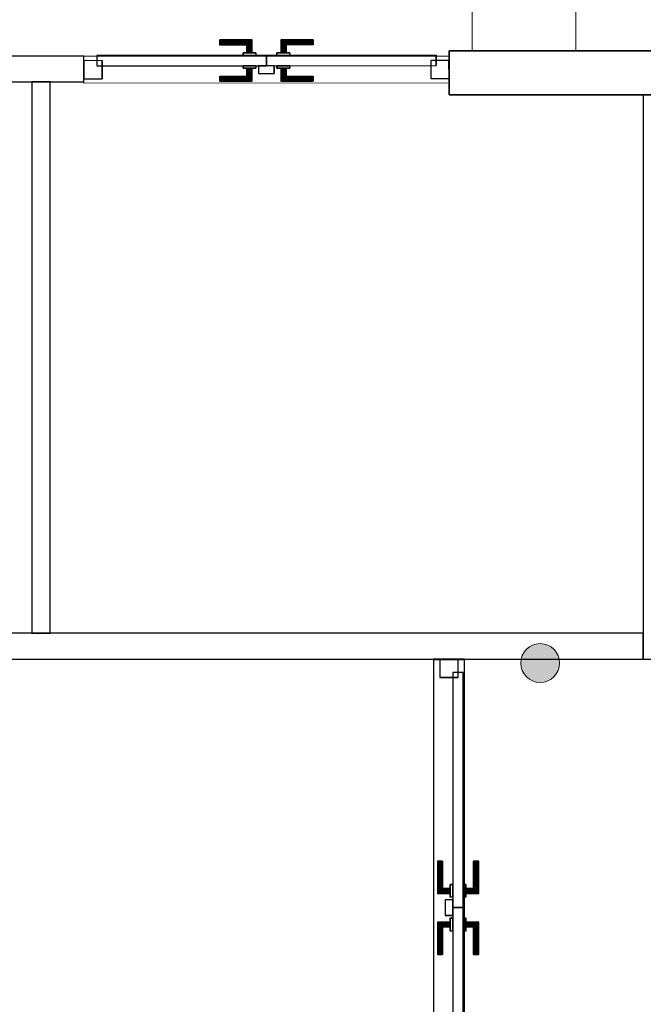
# Model space of a CAD drawing. Header units: metres. Extents: x 391.1 to 430.4, y 12.7 to 28.4.
# Tile 101 of 168: x 408.7 to 411.1, y 20.7 to 24.5. Entities that reach past the tile are written whole.
import ezdxf

# ---------------------------------------------------------------- set-up
doc = ezdxf.new("R2010")
doc.units = ezdxf.units.M
doc.layers.add('01_CARPINTERIA', color=5, linetype='Continuous', lineweight=25, true_color=0x0000ff)
for name, color, linetype, lineweight in [('A-COLS-____-MCUT', 7, 'Continuous', 18), ('A-COLS-____-OTLN', 7, 'Continuous', 18), ('A-DETL-GENF-OTLN', 7, 'Continuous', 18), ('A-GENM-____-OTLN', 7, 'Continuous', 18), ('A-WALL-____-MCUT', 7, 'Continuous', 25), ('A-WALL-____-OTLN', 7, 'Continuous', 25)]:
    doc.layers.add(name, color=color, linetype=linetype, lineweight=lineweight)

# ---------------------------------------------------------------- blocks, each defined once
blk = doc.blocks.new('Family - Pilar PB-155370-02_PCI_P0')
at = {"layer": 'A-COLS-____-MCUT', "color": 253, "true_color": 0xaaaaaa}
for p, q in [((0.4, 0.53), (0, 0.53)), ((0, 0.53), (0, 0)), ((0.4, 0), (0.4, 0.53)), ((0, 0), (0.4, 0))]:
    blk.add_line(p, q, dxfattribs=at)
at = {"layer": 'A-COLS-____-OTLN', "color": 253, "true_color": 0xaaaaaa}
for p, q in [((0.4, 0.53), (0, 0.53)), ((0, 0.53), (0, 0)), ((0.4, 0), (0.4, 0.53)), ((0, 0), (0.4, 0))]:
    blk.add_line(p, q, dxfattribs=at)
blk = doc.blocks.new('Family - LONDR55-XX_ZZ-ARQ-CAA-M3D-Londres55-155442-02_PCI_P0')
at = {"layer": '01_CARPINTERIA', "color": 161, "true_color": 0xaaaaff}
for p, q in [((0.5242, 0.1487), (0.5242, 0.1501)), ((0.5242, 0.1501), (0.5242, 0.1487)), ((0.6492, 0.1501), (0.5242, 0.1501)), ((0.5242, 0.1451), (0.5242, 0.1487)), ((0.5242, 0.1487), (0.5242, 0.1451)), ((0.6478, 0.1487), (0.5242, 0.1487)), ((0.6478, 0.1487), (0.5242, 0.1487)), ((0.5242, 0.1401), (0.5242, 0.1451)), ((0.5242, 0.1451), (0.5242, 0.1401)), ((0.6442, 0.1451), (0.5242, 0.1451)), ((0.6442, 0.1451), (0.5242, 0.1451)), ((0.5242, 0.1351), (0.5242, 0.1401)), ((0.5242, 0.1401), (0.5242, 0.1351)), ((0.5242, 0.1401), (0.6392, 0.1401)), ((0.6392, 0.1401), (0.5242, 0.1401)), ((0.5242, 0.1351), (0.5242, 0.1314)), ((0.5242, 0.1314), (0.5242, 0.1351)), ((0.6342, 0.1351), (0.5242, 0.1351)), ((0.6342, 0.1351), (0.5242, 0.1351)), ((0.5242, 0.1314), (0.5242, 0.1301)), ((0.5242, 0.1301), (0.5242, 0.1314)), ((0.6305, 0.1314), (0.5242, 0.1314)), ((0.6305, 0.1314), (0.5242, 0.1314)), ((0.6292, 0.1301), (0.5242, 0.1301)), ((0.6292, 0.1301), (0.6305, 0.1314)), ((0.6305, 0.1314), (0.6292, 0.1301)), ((0.6292, 0.1001), (0.6292, 0.1301)), ((0.6305, 0.1314), (0.6342, 0.1351)), ((0.6342, 0.1351), (0.6305, 0.1314)), ((0.6305, 0.1001), (0.6305, 0.1314)), ((0.6305, 0.1001), (0.6305, 0.1314)), ((0.6342, 0.1351), (0.6392, 0.1401)), ((0.6392, 0.1401), (0.6342, 0.1351)), ((0.6342, 0.1001), (0.6342, 0.1351)), ((0.6342, 0.1001), (0.6342, 0.1351)), ((0.6442, 0.1451), (0.6392, 0.1401)), ((0.6392, 0.1401), (0.6442, 0.1451)), ((0.6392, 0.1401), (0.6392, 0.1001)), ((0.6392, 0.1001), (0.6392, 0.1401)), ((0.6478, 0.1487), (0.6442, 0.1451)), ((0.6442, 0.1451), (0.6478, 0.1487)), ((0.6442, 0.1001), (0.6442, 0.1451)), ((0.6442, 0.1001), (0.6442, 0.1451)), ((0.6492, 0.1501), (0.6478, 0.1487)), ((0.6478, 0.1487), (0.6492, 0.1501)), ((0.6478, 0.1001), (0.6478, 0.1487)), ((0.6478, 0.1001), (0.6478, 0.1487)), ((0.6492, 0.1001), (0.6492, 0.1501)), ((0.7615, 0.1487), (0.7602, 0.1501)), ((0.7602, 0.1501), (0.7602, 0.1001)), ((0.7602, 0.1501), (0.7615, 0.1487)), ((0.8852, 0.1501), (0.7602, 0.1501)), ((0.7652, 0.1451), (0.7615, 0.1487)), ((0.7615, 0.1487), (0.7615, 0.1001)), ((0.7615, 0.1487), (0.7615, 0.1001)), ((0.7615, 0.1487), (0.7652, 0.1451)), ((0.8852, 0.1487), (0.7615, 0.1487)), ((0.8852, 0.1487), (0.7615, 0.1487)), ((0.7702, 0.1401), (0.7652, 0.1451)), ((0.7652, 0.1451), (0.7652, 0.1001)), ((0.7652, 0.1451), (0.7652, 0.1001)), ((0.7652, 0.1451), (0.7702, 0.1401)), ((0.8852, 0.1451), (0.7652, 0.1451)), ((0.8852, 0.1451), (0.7652, 0.1451)), ((0.7702, 0.1001), (0.7702, 0.1401)), ((0.7702, 0.1401), (0.7702, 0.1001)), ((0.7702, 0.1401), (0.7752, 0.1351)), ((0.7752, 0.1351), (0.7702, 0.1401)), ((0.7702, 0.1401), (0.8852, 0.1401)), ((0.8852, 0.1401), (0.7702, 0.1401)), ((0.7752, 0.1351), (0.7752, 0.1001)), ((0.7752, 0.1351), (0.7788, 0.1314)), ((0.7788, 0.1314), (0.7752, 0.1351)), ((0.7752, 0.1351), (0.7752, 0.1001)), ((0.8852, 0.1351), (0.7752, 0.1351)), ((0.8852, 0.1351), (0.7752, 0.1351)), ((0.7788, 0.1314), (0.7788, 0.1001)), ((0.7788, 0.1314), (0.7802, 0.1301)), ((0.7802, 0.1301), (0.7788, 0.1314)), ((0.7788, 0.1314), (0.7788, 0.1001)), ((0.8852, 0.1314), (0.7788, 0.1314)), ((0.8852, 0.1314), (0.7788, 0.1314)), ((0.7802, 0.1301), (0.7802, 0.1001)), ((0.8852, 0.1301), (0.7802, 0.1301)), ((0.8852, 0.1487), (0.8852, 0.1501)), ((0.8852, 0.1501), (0.8852, 0.1487)), ((0.8852, 0.1451), (0.8852, 0.1487)), ((0.8852, 0.1487), (0.8852, 0.1451)), ((0.8852, 0.1451), (0.8852, 0.1401)), ((0.8852, 0.1401), (0.8852, 0.1451)), ((0.8852, 0.1401), (0.8852, 0.1351)), ((0.8852, 0.1351), (0.8852, 0.1401)), ((0.8852, 0.1351), (0.8852, 0.1314)), ((0.8852, 0.1314), (0.8852, 0.1351)), ((0.8852, 0.1314), (0.8852, 0.1301)), ((0.8852, 0.1301), (0.8852, 0.1314)), ((0.7042, 0.0901), (0.05, 0.0901)), ((0.05, 0.0901), (0.05, 0.0501)), ((0.7042, 0.0901), (0.05, 0.0901)), ((0.05, 0.0901), (0.05, 0.0501)), ((0.6642, 0.1001), (0.6142, 0.1001)), ((0.6142, 0.1001), (0.6642, 0.1001)), ((0.6142, 0.1001), (0.6142, 0.0901)), ((0.6142, 0.0901), (0.6142, 0.1001)), ((0.6642, 0.0901), (0.6142, 0.0901)), ((0.6142, 0.0901), (0.6642, 0.0901)), ((0.6305, 0.1001), (0.6292, 0.1001)), ((0.6292, 0.1001), (0.6305, 0.1001)), ((0.6342, 0.1001), (0.6305, 0.1001)), ((0.6305, 0.1001), (0.6342, 0.1001)), ((0.6392, 0.1001), (0.6342, 0.1001)), ((0.6342, 0.1001), (0.6392, 0.1001)), ((0.6442, 0.1001), (0.6392, 0.1001)), ((0.6392, 0.1001), (0.6442, 0.1001)), ((0.6442, 0.1001), (0.6478, 0.1001)), ((0.6478, 0.1001), (0.6442, 0.1001)), ((0.6478, 0.1001), (0.6492, 0.1001)), ((0.6492, 0.1001), (0.6478, 0.1001)), ((0.6642, 0.1001), (0.6642, 0.0901)), ((0.6642, 0.1001), (0.6642, 0.0901)), ((0.7042, 0.0501), (0.7042, 0.0901)), ((0.7042, 0.0901), (0.7042, 0.0501)), ((1.3593, 0.0901), (0.7052, 0.0901)), ((0.7052, 0.0901), (0.7052, 0.0501)), ((1.3593, 0.0901), (0.7052, 0.0901)), ((0.7052, 0.0901), (0.7052, 0.0501)), ((0.7952, 0.1001), (0.7452, 0.1001)), ((0.7452, 0.1001), (0.7952, 0.1001)), ((0.7452, 0.1001), (0.7452, 0.0901)), ((0.7452, 0.0901), (0.7452, 0.1001)), ((0.7952, 0.0901), (0.7452, 0.0901)), ((0.7452, 0.0901), (0.7952, 0.0901)), ((0.7615, 0.1001), (0.7602, 0.1001)), ((0.7602, 0.1001), (0.7615, 0.1001)), ((0.7652, 0.1001), (0.7615, 0.1001)), ((0.7615, 0.1001), (0.7652, 0.1001)), ((0.7702, 0.1001), (0.7652, 0.1001)), ((0.7652, 0.1001), (0.7702, 0.1001)), ((0.7752, 0.1001), (0.7702, 0.1001)), ((0.7702, 0.1001), (0.7752, 0.1001)), ((0.7752, 0.1001), (0.7788, 0.1001)), ((0.7788, 0.1001), (0.7752, 0.1001)), ((0.7788, 0.1001), (0.7802, 0.1001)), ((0.7802, 0.1001), (0.7788, 0.1001)), ((0.7952, 0.1001), (0.7952, 0.0901)), ((0.7952, 0.1001), (0.7952, 0.0901)), ((1.3593, 0.0501), (1.3593, 0.0901)), ((1.3593, 0.0901), (1.3593, 0.0501)), ((0.07, 0.0701), (0, 0.0701)), ((0, 0.0701), (0, 0.0001)), ((0.07, 0.0701), (0, 0.0701)), ((0, 0.0701), (0, 0.0001)), ((0.05, 0.0501), (0.7042, 0.0501)), ((0.05, 0.0501), (0.7042, 0.0501)), ((0.07, 0.0001), (0.07, 0.0701)), ((0.07, 0.0701), (0.07, 0.0001)), ((0.6142, 0.0501), (0.6642, 0.0501)), ((0.6642, 0.0501), (0.6142, 0.0501)), ((0.6142, 0.0501), (0.6142, 0.0401)), ((0.6142, 0.0401), (0.6142, 0.0501)), ((0.6142, 0.0401), (0.6642, 0.0401)), ((0.6642, 0.0401), (0.6142, 0.0401)), ((0.6305, 0.0401), (0.6292, 0.0401)), ((0.6292, 0.0401), (0.6305, 0.0401)), ((0.6292, 0.0101), (0.6292, 0.0401)), ((0.6342, 0.0401), (0.6305, 0.0401)), ((0.6305, 0.0401), (0.6342, 0.0401)), ((0.6305, 0.0087), (0.6305, 0.0401)), ((0.6305, 0.0087), (0.6305, 0.0401)), ((0.6342, 0.0401), (0.6392, 0.0401)), ((0.6392, 0.0401), (0.6342, 0.0401)), ((0.6342, 0.0051), (0.6342, 0.0401)), ((0.6342, 0.0051), (0.6342, 0.0401)), ((0.6392, 0.0401), (0.6442, 0.0401)), ((0.6442, 0.0401), (0.6392, 0.0401)), ((0.6392, 0.0401), (0.6392, 0.0001)), ((0.6392, 0.0001), (0.6392, 0.0401)), ((0.6442, 0.0401), (0.6478, 0.0401)), ((0.6478, 0.0401), (0.6442, 0.0401)), ((0.6442, -0.0049), (0.6442, 0.0401)), ((0.6442, -0.0049), (0.6442, 0.0401)), ((0.6478, 0.0401), (0.6492, 0.0401)), ((0.6492, 0.0401), (0.6478, 0.0401)), ((0.6478, -0.0086), (0.6478, 0.0401)), ((0.6478, -0.0086), (0.6478, 0.0401)), ((0.6492, -0.0099), (0.6492, 0.0401)), ((0.6642, 0.0501), (0.6642, 0.0401)), ((0.6642, 0.0501), (0.6642, 0.0401)), ((0.7342, 0.0501), (0.6742, 0.0501)), ((0.6742, 0.0501), (0.6742, 0.0201)), ((0.7342, 0.0501), (0.6742, 0.0501)), ((0.6742, 0.0501), (0.6742, 0.0201)), ((0.7052, 0.0501), (1.3593, 0.0501)), ((0.7052, 0.0501), (1.3593, 0.0501)), ((0.7342, 0.0201), (0.7342, 0.0501)), ((0.7342, 0.0501), (0.7342, 0.0201)), ((0.7452, 0.0501), (0.7952, 0.0501)), ((0.7952, 0.0501), (0.7452, 0.0501)), ((0.7452, 0.0501), (0.7452, 0.0401)), ((0.7452, 0.0401), (0.7452, 0.0501)), ((0.7452, 0.0401), (0.7952, 0.0401)), ((0.7952, 0.0401), (0.7452, 0.0401)), ((0.7615, 0.0401), (0.7602, 0.0401)), ((0.7602, 0.0401), (0.7615, 0.0401)), ((0.7602, 0.0401), (0.7602, -0.0099)), ((0.7652, 0.0401), (0.7615, 0.0401)), ((0.7615, 0.0401), (0.7652, 0.0401)), ((0.7615, 0.0401), (0.7615, -0.0086)), ((0.7615, 0.0401), (0.7615, -0.0086)), ((0.7652, 0.0401), (0.7702, 0.0401)), ((0.7702, 0.0401), (0.7652, 0.0401)), ((0.7652, 0.0401), (0.7652, -0.0049)), ((0.7652, 0.0401), (0.7652, -0.0049)), ((0.7702, 0.0401), (0.7752, 0.0401)), ((0.7752, 0.0401), (0.7702, 0.0401)), ((0.7702, 0.0001), (0.7702, 0.0401)), ((0.7702, 0.0401), (0.7702, 0.0001)), ((0.7752, 0.0401), (0.7788, 0.0401)), ((0.7788, 0.0401), (0.7752, 0.0401)), ((0.7752, 0.0401), (0.7752, 0.0051)), ((0.7752, 0.0401), (0.7752, 0.0051)), ((0.7788, 0.0401), (0.7802, 0.0401)), ((0.7802, 0.0401), (0.7788, 0.0401)), ((0.7788, 0.0401), (0.7788, 0.0087)), ((0.7788, 0.0401), (0.7788, 0.0087)), ((0.7802, 0.0401), (0.7802, 0.0101)), ((0.7952, 0.0501), (0.7952, 0.0401)), ((0.7952, 0.0501), (0.7952, 0.0401)), ((1.4093, 0.0701), (1.3393, 0.0701)), ((1.3393, 0.0701), (1.3393, 0.0001)), ((1.4093, 0.0701), (1.3393, 0.0701)), ((1.3393, 0.0701), (1.3393, 0.0001)), ((1.4093, 0.0001), (1.4093, 0.0701)), ((1.4093, 0.0701), (1.4093, 0.0001)), ((0, 0.0001), (0.07, 0.0001)), ((0, 0.0001), (0.07, 0.0001)), ((0.5242, 0.0087), (0.5242, 0.0101)), ((0.5242, 0.0101), (0.5242, 0.0087)), ((0.5242, 0.0101), (0.6292, 0.0101)), ((0.5242, 0.0051), (0.5242, 0.0087)), ((0.5242, 0.0087), (0.5242, 0.0051)), ((0.5242, 0.0087), (0.6305, 0.0087)), ((0.5242, 0.0087), (0.6305, 0.0087)), ((0.5242, 0.0001), (0.5242, 0.0051)), ((0.5242, 0.0051), (0.5242, 0.0001)), ((0.5242, 0.0051), (0.6342, 0.0051)), ((0.5242, 0.0051), (0.6342, 0.0051)), ((0.5242, -0.0049), (0.5242, 0.0001)), ((0.5242, 0.0001), (0.5242, -0.0049)), ((0.6392, 0.0001), (0.5242, 0.0001)), ((0.5242, 0.0001), (0.6392, 0.0001)), ((0.6305, 0.0087), (0.6292, 0.0101)), ((0.6292, 0.0101), (0.6305, 0.0087)), ((0.6342, 0.0051), (0.6305, 0.0087)), ((0.6305, 0.0087), (0.6342, 0.0051)), ((0.6392, 0.0001), (0.6342, 0.0051)), ((0.6342, 0.0051), (0.6392, 0.0001)), ((0.6392, 0.0001), (0.6442, -0.0049)), ((0.6442, -0.0049), (0.6392, 0.0001)), ((0.6742, 0.0201), (0.7342, 0.0201)), ((0.6742, 0.0201), (0.7342, 0.0201)), ((0.7652, -0.0049), (0.7702, 0.0001)), ((0.7702, 0.0001), (0.7652, -0.0049)), ((0.7752, 0.0051), (0.7702, 0.0001)), ((0.7702, 0.0001), (0.7752, 0.0051)), ((0.8852, 0.0001), (0.7702, 0.0001)), ((0.7702, 0.0001), (0.8852, 0.0001)), ((0.7788, 0.0087), (0.7752, 0.0051)), ((0.7752, 0.0051), (0.7788, 0.0087)), ((0.7752, 0.0051), (0.8852, 0.0051)), ((0.7752, 0.0051), (0.8852, 0.0051)), ((0.7802, 0.0101), (0.7788, 0.0087)), ((0.7788, 0.0087), (0.7802, 0.0101)), ((0.7788, 0.0087), (0.8852, 0.0087)), ((0.7788, 0.0087), (0.8852, 0.0087)), ((0.7802, 0.0101), (0.8852, 0.0101)), ((0.8852, 0.0087), (0.8852, 0.0101)), ((0.8852, 0.0101), (0.8852, 0.0087)), ((0.8852, 0.0051), (0.8852, 0.0087)), ((0.8852, 0.0087), (0.8852, 0.0051)), ((0.8852, 0.0051), (0.8852, 0.0001)), ((0.8852, 0.0001), (0.8852, 0.0051)), ((0.8852, 0.0001), (0.8852, -0.0049)), ((0.8852, -0.0049), (0.8852, 0.0001)), ((1.3393, 0.0001), (1.4093, 0.0001)), ((1.3393, 0.0001), (1.4093, 0.0001)), ((0.5242, -0.0049), (0.5242, -0.0086)), ((0.5242, -0.0086), (0.5242, -0.0049)), ((0.5242, -0.0049), (0.6442, -0.0049)), ((0.5242, -0.0049), (0.6442, -0.0049)), ((0.5242, -0.0086), (0.5242, -0.0099)), ((0.5242, -0.0099), (0.5242, -0.0086)), ((0.5242, -0.0086), (0.6478, -0.0086)), ((0.5242, -0.0086), (0.6478, -0.0086)), ((0.5242, -0.0099), (0.6492, -0.0099)), ((0.6442, -0.0049), (0.6478, -0.0086)), ((0.6478, -0.0086), (0.6442, -0.0049)), ((0.6478, -0.0086), (0.6492, -0.0099)), ((0.6492, -0.0099), (0.6478, -0.0086)), ((0.7602, -0.0099), (0.7615, -0.0086)), ((0.7615, -0.0086), (0.7602, -0.0099)), ((0.7602, -0.0099), (0.8852, -0.0099)), ((0.7615, -0.0086), (0.7652, -0.0049)), ((0.7652, -0.0049), (0.7615, -0.0086)), ((0.7615, -0.0086), (0.8852, -0.0086)), ((0.7615, -0.0086), (0.8852, -0.0086)), ((0.7652, -0.0049), (0.8852, -0.0049)), ((0.7652, -0.0049), (0.8852, -0.0049)), ((0.8852, -0.0049), (0.8852, -0.0086)), ((0.8852, -0.0086), (0.8852, -0.0049)), ((0.8852, -0.0086), (0.8852, -0.0099)), ((0.8852, -0.0099), (0.8852, -0.0086))]:
    blk.add_line(p, q, dxfattribs=at)
blk = doc.blocks.new('Family - Porta PB-155443-02_PCI_P0')
blk.add_blockref('Family - LONDR55-XX_ZZ-ARQ-CAA-M3D-Londres55-155442-02_PCI_P0', (0, 0))
blk = doc.blocks.new('Family - Envans PB-155485-02_PCI_P0')
at = {"layer": 'A-WALL-____-MCUT', "color": 253, "true_color": 0xaaaaaa}
for p, q in [((0, 0.12), (0, 0)), ((2.1798, 0.12), (0, 0.12)), ((2.1797, 0), (2.1798, 0.12)), ((0, 0), (2.1797, 0))]:
    blk.add_line(p, q, dxfattribs=at)
at = {"layer": 'A-WALL-____-OTLN', "color": 253, "true_color": 0xaaaaaa}
for p, q in [((0, 0.12), (0, 0)), ((2.1798, 0.12), (0, 0.12)), ((2.1797, 0), (2.1798, 0.12)), ((0, 0), (2.1797, 0))]:
    blk.add_line(p, q, dxfattribs=at)
at = {"layer": 'A-WALL-____-OTLN', "color": 253, "lineweight": 18, "true_color": 0xaaaaaa}
blk.add_line((0, 0), (2.1797, 0), dxfattribs=at)
blk = doc.blocks.new('Family - Envans PB-155499-02_PCI_P0')
at = {"layer": 'A-WALL-____-MCUT', "color": 253, "true_color": 0xaaaaaa}
for p, q in [((7.7284, 0.1), (2.7284, 0.1)), ((7.7284, 0), (7.7284, 0.1)), ((2.7284, 0), (7.7284, 0))]:
    blk.add_line(p, q, dxfattribs=at)
at = {"layer": 'A-WALL-____-OTLN', "color": 253, "true_color": 0xaaaaaa}
for p, q in [((7.7284, 0.1), (0, 0.1)), ((7.7284, 0), (7.7284, 0.1)), ((0, 0), (7.7284, 0))]:
    blk.add_line(p, q, dxfattribs=at)
at = {"layer": 'A-WALL-____-OTLN', "color": 253, "lineweight": 18, "true_color": 0xaaaaaa}
blk.add_line((0, 0), (7.7284, 0), dxfattribs=at)
blk = doc.blocks.new('Family - Envans PB-155588-02_PCI_P0')
at = {"layer": 'A-WALL-____-MCUT', "color": 253, "true_color": 0xaaaaaa}
for p, q in [((0.3547, 0.1), (-0.0001, 0.1)), ((-0.0001, 0.1), (0, 0)), ((0.3547, 0), (0.3547, 0.1)), ((2.8406, 0.1), (1.8494, 0.1)), ((1.8494, 0.1), (1.8494, 0)), ((2.8406, 0), (2.8406, 0.1)), ((4.1891, 0.1), (4.1891, 0)), ((4.1904, 0.1), (4.1891, 0.1)), ((4.1904, 0), (4.1904, 0.1)), ((0, 0), (0.3547, 0)), ((1.8494, 0), (2.8406, 0)), ((4.1891, 0), (4.1904, 0))]:
    blk.add_line(p, q, dxfattribs=at)
at = {"layer": 'A-WALL-____-OTLN', "color": 253, "true_color": 0xaaaaaa}
for p, q in [((4.1904, 0.1), (-0.0001, 0.1)), ((-0.0001, 0.1), (0, 0)), ((1.8494, 0.1), (0.3547, 0.1)), ((0.3547, 0.1), (0.3547, 0)), ((1.8494, 0.1), (1.8494, 0)), ((4.1891, 0.1), (2.8406, 0.1)), ((2.8406, 0.1), (2.8406, 0)), ((4.1891, 0.1), (4.1891, 0)), ((4.1904, 0), (4.1904, 0.1)), ((0, 0), (4.1904, 0)), ((0.3547, 0), (1.8494, 0)), ((2.8406, 0), (4.1891, 0))]:
    blk.add_line(p, q, dxfattribs=at)
at = {"layer": 'A-WALL-____-OTLN', "color": 253, "lineweight": 18, "true_color": 0xaaaaaa}
blk.add_line((0, 0), (4.1904, 0), dxfattribs=at)
blk = doc.blocks.new('Family - Envans PB-155605-02_PCI_P0')
at = {"layer": 'A-WALL-____-MCUT', "color": 253, "true_color": 0xaaaaaa}
for p, q in [((2.13, 0.07), (0, 0.07)), ((0, 0.07), (0, 0)), ((2.13, 0), (2.13, 0.07)), ((0, 0), (2.13, 0))]:
    blk.add_line(p, q, dxfattribs=at)
at = {"layer": 'A-WALL-____-OTLN', "color": 253, "true_color": 0xaaaaaa}
for p, q in [((2.13, 0.07), (0, 0.07)), ((0, 0.07), (0, 0)), ((2.13, 0), (2.13, 0.07)), ((0, 0), (2.13, 0))]:
    blk.add_line(p, q, dxfattribs=at)
at = {"layer": 'A-WALL-____-OTLN', "color": 253, "lineweight": 18, "true_color": 0xaaaaaa}
blk.add_line((0, 0), (2.13, 0), dxfattribs=at)
blk = doc.blocks.new('Family - LONDR55-XX_ZZ-ARQ-CAA-M3D-Londres55-155646-02_PCI_P0')
at = {"layer": '01_CARPINTERIA', "color": 161, "true_color": 0xaaaaff}
for p, q in [((0.779, 0.1487), (0.779, 0.15)), ((0.779, 0.15), (0.779, 0.1487)), ((0.904, 0.15), (0.779, 0.15)), ((0.779, 0.145), (0.779, 0.1487)), ((0.779, 0.1487), (0.779, 0.145)), ((0.9027, 0.1487), (0.779, 0.1487)), ((0.9027, 0.1487), (0.779, 0.1487)), ((0.779, 0.14), (0.779, 0.145)), ((0.779, 0.145), (0.779, 0.14)), ((0.899, 0.145), (0.779, 0.145)), ((0.899, 0.145), (0.779, 0.145)), ((0.779, 0.135), (0.779, 0.14)), ((0.779, 0.14), (0.779, 0.135)), ((0.779, 0.14), (0.894, 0.14)), ((0.894, 0.14), (0.779, 0.14)), ((0.779, 0.135), (0.779, 0.1313)), ((0.779, 0.1313), (0.779, 0.135)), ((0.889, 0.135), (0.779, 0.135)), ((0.889, 0.135), (0.779, 0.135)), ((0.779, 0.1313), (0.779, 0.13)), ((0.779, 0.13), (0.779, 0.1313)), ((0.8854, 0.1313), (0.779, 0.1313)), ((0.8854, 0.1313), (0.779, 0.1313)), ((0.884, 0.13), (0.779, 0.13)), ((0.884, 0.13), (0.8854, 0.1313)), ((0.8854, 0.1313), (0.884, 0.13)), ((0.884, 0.1), (0.884, 0.13)), ((0.8854, 0.1313), (0.889, 0.135)), ((0.889, 0.135), (0.8854, 0.1313)), ((0.8854, 0.1), (0.8854, 0.1313)), ((0.8854, 0.1), (0.8854, 0.1313)), ((0.889, 0.135), (0.894, 0.14)), ((0.894, 0.14), (0.889, 0.135)), ((0.889, 0.1), (0.889, 0.135)), ((0.889, 0.1), (0.889, 0.135)), ((0.899, 0.145), (0.894, 0.14)), ((0.894, 0.14), (0.899, 0.145)), ((0.894, 0.14), (0.894, 0.1)), ((0.894, 0.1), (0.894, 0.14)), ((0.9027, 0.1487), (0.899, 0.145)), ((0.899, 0.145), (0.9027, 0.1487)), ((0.899, 0.1), (0.899, 0.145)), ((0.899, 0.1), (0.899, 0.145)), ((0.904, 0.15), (0.9027, 0.1487)), ((0.9027, 0.1487), (0.904, 0.15)), ((0.9027, 0.1), (0.9027, 0.1487)), ((0.9027, 0.1), (0.9027, 0.1487)), ((0.904, 0.1), (0.904, 0.15)), ((1.0164, 0.1487), (1.015, 0.15)), ((1.015, 0.15), (1.015, 0.1)), ((1.015, 0.15), (1.0164, 0.1487)), ((1.14, 0.15), (1.015, 0.15)), ((1.02, 0.145), (1.0164, 0.1487)), ((1.0164, 0.1487), (1.0164, 0.1)), ((1.0164, 0.1487), (1.0164, 0.1)), ((1.0164, 0.1487), (1.02, 0.145)), ((1.14, 0.1487), (1.0164, 0.1487)), ((1.14, 0.1487), (1.0164, 0.1487)), ((1.025, 0.14), (1.02, 0.145)), ((1.02, 0.145), (1.02, 0.1)), ((1.02, 0.145), (1.02, 0.1)), ((1.02, 0.145), (1.025, 0.14)), ((1.14, 0.145), (1.02, 0.145)), ((1.14, 0.145), (1.02, 0.145)), ((1.025, 0.1), (1.025, 0.14)), ((1.025, 0.14), (1.025, 0.1)), ((1.025, 0.14), (1.03, 0.135)), ((1.03, 0.135), (1.025, 0.14)), ((1.025, 0.14), (1.14, 0.14)), ((1.14, 0.14), (1.025, 0.14)), ((1.03, 0.135), (1.03, 0.1)), ((1.03, 0.135), (1.0337, 0.1313)), ((1.0337, 0.1313), (1.03, 0.135)), ((1.03, 0.135), (1.03, 0.1)), ((1.14, 0.135), (1.03, 0.135)), ((1.14, 0.135), (1.03, 0.135)), ((1.0337, 0.1313), (1.0337, 0.1)), ((1.0337, 0.1313), (1.035, 0.13)), ((1.035, 0.13), (1.0337, 0.1313)), ((1.0337, 0.1313), (1.0337, 0.1)), ((1.14, 0.1313), (1.0337, 0.1313)), ((1.14, 0.1313), (1.0337, 0.1313)), ((1.035, 0.13), (1.035, 0.1)), ((1.14, 0.13), (1.035, 0.13)), ((1.14, 0.1487), (1.14, 0.15)), ((1.14, 0.15), (1.14, 0.1487)), ((1.14, 0.145), (1.14, 0.1487)), ((1.14, 0.1487), (1.14, 0.145)), ((1.14, 0.145), (1.14, 0.14)), ((1.14, 0.14), (1.14, 0.145)), ((1.14, 0.14), (1.14, 0.135)), ((1.14, 0.135), (1.14, 0.14)), ((1.14, 0.135), (1.14, 0.1313)), ((1.14, 0.1313), (1.14, 0.135)), ((1.14, 0.1313), (1.14, 0.13)), ((1.14, 0.13), (1.14, 0.1313)), ((0.959, 0.09), (0.05, 0.09)), ((0.05, 0.09), (0.05, 0.05)), ((0.959, 0.09), (0.05, 0.09)), ((0.05, 0.09), (0.05, 0.05)), ((0.919, 0.1), (0.869, 0.1)), ((0.869, 0.1), (0.919, 0.1)), ((0.869, 0.1), (0.869, 0.09)), ((0.869, 0.09), (0.869, 0.1)), ((0.919, 0.09), (0.869, 0.09)), ((0.869, 0.09), (0.919, 0.09)), ((0.8854, 0.1), (0.884, 0.1)), ((0.884, 0.1), (0.8854, 0.1)), ((0.889, 0.1), (0.8854, 0.1)), ((0.8854, 0.1), (0.889, 0.1)), ((0.894, 0.1), (0.889, 0.1)), ((0.889, 0.1), (0.894, 0.1)), ((0.899, 0.1), (0.894, 0.1)), ((0.894, 0.1), (0.899, 0.1)), ((0.899, 0.1), (0.9027, 0.1)), ((0.9027, 0.1), (0.899, 0.1)), ((0.9027, 0.1), (0.904, 0.1)), ((0.904, 0.1), (0.9027, 0.1)), ((0.919, 0.1), (0.919, 0.09)), ((0.919, 0.1), (0.919, 0.09)), ((0.959, 0.05), (0.959, 0.09)), ((0.959, 0.09), (0.959, 0.05)), ((1.8691, 0.09), (0.96, 0.09)), ((0.96, 0.09), (0.96, 0.05)), ((1.8691, 0.09), (0.96, 0.09)), ((0.96, 0.09), (0.96, 0.05)), ((1.05, 0.1), (1, 0.1)), ((1, 0.1), (1.05, 0.1)), ((1, 0.1), (1, 0.09)), ((1, 0.09), (1, 0.1)), ((1.05, 0.09), (1, 0.09)), ((1, 0.09), (1.05, 0.09)), ((1.0164, 0.1), (1.015, 0.1)), ((1.015, 0.1), (1.0164, 0.1)), ((1.02, 0.1), (1.0164, 0.1)), ((1.0164, 0.1), (1.02, 0.1)), ((1.025, 0.1), (1.02, 0.1)), ((1.02, 0.1), (1.025, 0.1)), ((1.03, 0.1), (1.025, 0.1)), ((1.025, 0.1), (1.03, 0.1)), ((1.03, 0.1), (1.0337, 0.1)), ((1.0337, 0.1), (1.03, 0.1)), ((1.0337, 0.1), (1.035, 0.1)), ((1.035, 0.1), (1.0337, 0.1)), ((1.05, 0.1), (1.05, 0.09)), ((1.05, 0.1), (1.05, 0.09)), ((1.8691, 0.05), (1.8691, 0.09)), ((1.8691, 0.09), (1.8691, 0.05)), ((0.07, 0.07), (0, 0.07)), ((0, 0.07), (0, 0)), ((0.07, 0.07), (0, 0.07)), ((0, 0.07), (0, 0)), ((0.05, 0.05), (0.959, 0.05)), ((0.05, 0.05), (0.959, 0.05)), ((0.07, 0), (0.07, 0.07)), ((0.07, 0.07), (0.07, 0)), ((0.869, 0.05), (0.919, 0.05)), ((0.919, 0.05), (0.869, 0.05)), ((0.869, 0.05), (0.869, 0.04)), ((0.869, 0.04), (0.869, 0.05)), ((0.869, 0.04), (0.919, 0.04)), ((0.919, 0.04), (0.869, 0.04)), ((0.8854, 0.04), (0.884, 0.04)), ((0.884, 0.04), (0.8854, 0.04)), ((0.884, 0.01), (0.884, 0.04)), ((0.889, 0.04), (0.8854, 0.04)), ((0.8854, 0.04), (0.889, 0.04)), ((0.8854, 0.0087), (0.8854, 0.04)), ((0.8854, 0.0087), (0.8854, 0.04)), ((0.889, 0.04), (0.894, 0.04)), ((0.894, 0.04), (0.889, 0.04)), ((0.889, 0.005), (0.889, 0.04)), ((0.889, 0.005), (0.889, 0.04)), ((0.894, 0.04), (0.899, 0.04)), ((0.899, 0.04), (0.894, 0.04)), ((0.894, 0.04), (0.894, 0)), ((0.894, 0), (0.894, 0.04)), ((0.899, 0.04), (0.9027, 0.04)), ((0.9027, 0.04), (0.899, 0.04)), ((0.899, -0.005), (0.899, 0.04)), ((0.899, -0.005), (0.899, 0.04)), ((0.9027, 0.04), (0.904, 0.04)), ((0.904, 0.04), (0.9027, 0.04)), ((0.9027, -0.0087), (0.9027, 0.04)), ((0.9027, -0.0087), (0.9027, 0.04)), ((0.904, -0.01), (0.904, 0.04)), ((0.919, 0.05), (0.919, 0.04)), ((0.919, 0.05), (0.919, 0.04)), ((0.989, 0.05), (0.929, 0.05)), ((0.929, 0.05), (0.929, 0.02)), ((0.989, 0.05), (0.929, 0.05)), ((0.929, 0.05), (0.929, 0.02)), ((0.96, 0.05), (1.8691, 0.05)), ((0.96, 0.05), (1.8691, 0.05)), ((0.989, 0.02), (0.989, 0.05)), ((0.989, 0.05), (0.989, 0.02)), ((1, 0.05), (1.05, 0.05)), ((1.05, 0.05), (1, 0.05)), ((1, 0.05), (1, 0.04)), ((1, 0.04), (1, 0.05)), ((1, 0.04), (1.05, 0.04)), ((1.05, 0.04), (1, 0.04)), ((1.0164, 0.04), (1.015, 0.04)), ((1.015, 0.04), (1.0164, 0.04)), ((1.015, 0.04), (1.015, -0.01)), ((1.02, 0.04), (1.0164, 0.04)), ((1.0164, 0.04), (1.02, 0.04)), ((1.0164, 0.04), (1.0164, -0.0087)), ((1.0164, 0.04), (1.0164, -0.0087)), ((1.02, 0.04), (1.025, 0.04)), ((1.025, 0.04), (1.02, 0.04)), ((1.02, 0.04), (1.02, -0.005)), ((1.02, 0.04), (1.02, -0.005)), ((1.025, 0.04), (1.03, 0.04)), ((1.03, 0.04), (1.025, 0.04)), ((1.025, 0), (1.025, 0.04)), ((1.025, 0.04), (1.025, 0)), ((1.03, 0.04), (1.0337, 0.04)), ((1.0337, 0.04), (1.03, 0.04)), ((1.03, 0.04), (1.03, 0.005)), ((1.03, 0.04), (1.03, 0.005)), ((1.0337, 0.04), (1.035, 0.04)), ((1.035, 0.04), (1.0337, 0.04)), ((1.0337, 0.04), (1.0337, 0.0087)), ((1.0337, 0.04), (1.0337, 0.0087)), ((1.035, 0.04), (1.035, 0.01)), ((1.05, 0.05), (1.05, 0.04)), ((1.05, 0.05), (1.05, 0.04)), ((1.9191, 0.07), (1.8491, 0.07)), ((1.8491, 0.07), (1.8491, 0)), ((1.9191, 0.07), (1.8491, 0.07)), ((1.8491, 0.07), (1.8491, 0)), ((1.9191, 0), (1.9191, 0.07)), ((1.9191, 0.07), (1.9191, 0)), ((0, 0), (0.07, 0)), ((0, 0), (0.07, 0)), ((0.779, 0.0087), (0.779, 0.01)), ((0.779, 0.01), (0.779, 0.0087)), ((0.779, 0.01), (0.884, 0.01)), ((0.779, 0.005), (0.779, 0.0087)), ((0.779, 0.0087), (0.779, 0.005)), ((0.779, 0.0087), (0.8854, 0.0087)), ((0.779, 0.0087), (0.8854, 0.0087)), ((0.779, 0), (0.779, 0.005)), ((0.779, 0.005), (0.779, 0)), ((0.779, 0.005), (0.889, 0.005)), ((0.779, 0.005), (0.889, 0.005)), ((0.779, -0.005), (0.779, 0)), ((0.894, 0), (0.779, 0)), ((0.779, 0), (0.894, 0)), ((0.8854, 0.0087), (0.884, 0.01)), ((0.884, 0.01), (0.8854, 0.0087)), ((0.889, 0.005), (0.8854, 0.0087)), ((0.8854, 0.0087), (0.889, 0.005)), ((0.894, 0), (0.889, 0.005)), ((0.889, 0.005), (0.894, 0)), ((0.899, -0.005), (0.894, 0)), ((0.929, 0.02), (0.989, 0.02)), ((0.929, 0.02), (0.989, 0.02)), ((1.02, -0.005), (1.025, 0)), ((1.025, 0), (1.02, -0.005)), ((1.03, 0.005), (1.025, 0)), ((1.025, 0), (1.03, 0.005)), ((1.025, 0), (1.14, 0)), ((1.0337, 0.0087), (1.03, 0.005)), ((1.03, 0.005), (1.0337, 0.0087)), ((1.03, 0.005), (1.14, 0.005)), ((1.03, 0.005), (1.14, 0.005)), ((1.035, 0.01), (1.0337, 0.0087)), ((1.0337, 0.0087), (1.035, 0.01)), ((1.0337, 0.0087), (1.14, 0.0087)), ((1.0337, 0.0087), (1.14, 0.0087)), ((1.035, 0.01), (1.14, 0.01)), ((1.14, 0.0087), (1.14, 0.01)), ((1.14, 0.01), (1.14, 0.0087)), ((1.14, 0.005), (1.14, 0.0087)), ((1.14, 0.0087), (1.14, 0.005)), ((1.14, 0.005), (1.14, 0)), ((1.14, 0), (1.14, 0.005)), ((1.14, 0), (1.14, -0.005)), ((1.14, -0.005), (1.14, 0)), ((1.8491, 0), (1.9191, 0)), ((1.8491, 0), (1.9191, 0)), ((0.779, 0), (0.779, -0.005)), ((0.779, -0.005), (0.779, -0.0087)), ((0.779, -0.0087), (0.779, -0.005)), ((0.779, -0.005), (0.899, -0.005)), ((0.779, -0.005), (0.899, -0.005)), ((0.779, -0.0087), (0.779, -0.01)), ((0.779, -0.01), (0.779, -0.0087)), ((0.779, -0.0087), (0.9027, -0.0087)), ((0.779, -0.0087), (0.9027, -0.0087)), ((0.779, -0.01), (0.904, -0.01)), ((0.894, 0), (0.899, -0.005)), ((0.899, -0.005), (0.9027, -0.0087)), ((0.9027, -0.0087), (0.899, -0.005)), ((0.9027, -0.0087), (0.904, -0.01)), ((0.904, -0.01), (0.9027, -0.0087)), ((1.015, -0.01), (1.0164, -0.0087)), ((1.0164, -0.0087), (1.015, -0.01)), ((1.015, -0.01), (1.14, -0.01)), ((1.0164, -0.0087), (1.02, -0.005)), ((1.02, -0.005), (1.0164, -0.0087)), ((1.0164, -0.0087), (1.14, -0.0087)), ((1.0164, -0.0087), (1.14, -0.0087)), ((1.02, -0.005), (1.14, -0.005)), ((1.02, -0.005), (1.14, -0.005)), ((1.14, 0), (1.025, 0)), ((1.14, -0.005), (1.14, -0.0087)), ((1.14, -0.0087), (1.14, -0.005)), ((1.14, -0.0087), (1.14, -0.01)), ((1.14, -0.01), (1.14, -0.0087))]:
    blk.add_line(p, q, dxfattribs=at)
blk = doc.blocks.new('Family - Porta PB-155647-02_PCI_P0')
blk.add_blockref('Family - LONDR55-XX_ZZ-ARQ-CAA-M3D-Londres55-155646-02_PCI_P0', (0, 0))
blk = doc.blocks.new('Family - Envans PB-155939-02_PCI_P0')
at = {"layer": 'A-WALL-____-MCUT', "color": 253, "true_color": 0xaaaaaa}
for p, q in [((0.0009, 0.12), (0, 0.12)), ((0, 0.12), (0, 0)), ((0.0009, 0), (0.0009, 0.12)), ((0, 0), (0.0009, 0))]:
    blk.add_line(p, q, dxfattribs=at)
at = {"layer": 'A-WALL-____-OTLN', "color": 253, "true_color": 0xaaaaaa}
for p, q in [((5.8003, 0.12), (0, 0.12)), ((0, 0.12), (0, 0)), ((0.0009, 0), (0.0009, 0.12)), ((1.92, 0.12), (0.0009, 0.12)), ((0, 0), (5.8003, 0)), ((0.0009, 0), (1.92, 0))]:
    blk.add_line(p, q, dxfattribs=at)
at = {"layer": 'A-WALL-____-OTLN', "color": 253, "lineweight": 18, "true_color": 0xaaaaaa}
blk.add_line((0, 0), (5.8003, 0), dxfattribs=at)
blk = doc.blocks.new('Family - Vano de puerta PB-155943-02_PCI_P0')
at = {"layer": 'A-GENM-____-OTLN', "color": 253, "true_color": 0xaaaaaa}
for p, q in [((410.3964, 22.0199), (410.2764, 22.0199)), ((410.2764, 22.0199), (410.2764, 20.1008)), ((410.3964, 22.0199), (410.2764, 22.0199)), ((410.2764, 20.1008), (410.2764, 22.0199)), ((410.3964, 20.1008), (410.3964, 22.0199)), ((410.3964, 22.0199), (410.3964, 20.1008)), ((410.2764, 20.1008), (410.3964, 20.1008)), ((410.3964, 20.1008), (410.2764, 20.1008))]:
    blk.add_line(p, q, dxfattribs=at)
blk = doc.blocks.new('Family - Envans PB-155952-02_PCI_P0')
at = {"layer": 'A-WALL-____-MCUT', "color": 253, "true_color": 0xaaaaaa}
for p, q in [((5.6793, 0.17), (7.4391, 0.17)), ((7.4391, 0.17), (7.4391, 0.1438)), ((7.4391, 0.1242), (7.439, 0.1242)), ((7.439, 0.1242), (7.4391, 0.0783)), ((7.4391, 0.1438), (7.4391, 0.1242)), ((7.4391, 0.1242), (7.4391, 0.1242)), ((7.4391, 0.0783), (7.4391, 0.0204)), ((7.4391, 0), (4.3617, 0)), ((7.4391, 0.0204), (7.4391, 0.0204)), ((7.4391, 0.0204), (7.4391, 0.0204)), ((7.4391, 0.0204), (7.4391, 0.0117)), ((7.4391, 0.0117), (7.4391, 0))]:
    blk.add_line(p, q, dxfattribs=at)
at = {"layer": 'A-WALL-____-MCUT', "color": 253, "lineweight": 18, "true_color": 0xaaaaaa}
blk.add_line((0, 0), (7.4391, 0), dxfattribs=at)
at = {"layer": 'A-WALL-____-OTLN', "color": 253, "true_color": 0xaaaaaa}
for p, q in [((7.4391, 0.17), (4.4376, 0.17)), ((4.4376, 0.17), (7.4391, 0.17)), ((7.4391, 0.17), (5.6793, 0.17)), ((7.4391, 0.17), (7.4391, 0.0204)), ((7.4391, 0.0204), (7.4391, 0.17)), ((7.4391, 0.1438), (7.4391, 0.17)), ((7.4391, 0.1242), (7.439, 0.1242)), ((7.4391, 0.1242), (7.439, 0.1242)), ((7.439, 0.1242), (7.4391, 0.0204)), ((7.4391, 0.0783), (7.439, 0.1242)), ((7.4391, 0.0204), (7.439, 0.1242)), ((7.439, 0.1242), (7.4391, 0.1242)), ((7.4391, 0.1242), (7.4391, 0.1438)), ((7.4391, 0.1242), (7.4391, 0.0204)), ((7.4391, 0.1242), (7.4391, 0.1242)), ((7.4391, 0.0204), (7.4391, 0.1242)), ((7.4391, 0.0783), (7.4391, 0.0204)), ((7.4391, 0), (7.4391, 0.0204)), ((7.4391, 0), (7.4391, 0.0204)), ((7.4391, 0.0117), (7.4391, 0.0204)), ((7.4391, 0.0204), (7.4391, 0.0204)), ((7.4391, 0.0204), (7.4391, 0.0204)), ((7.4391, 0.0204), (7.4391, 0.0204)), ((7.4391, 0.0204), (7.4391, 0.0204)), ((7.4391, 0.0117), (7.4391, 0)), ((7.4391, 0), (0, 0)), ((0, 0), (7.4391, 0)), ((4.3617, 0), (7.4391, 0))]:
    blk.add_line(p, q, dxfattribs=at)
blk = doc.blocks.new('Family - Vano de puerta PB-155954-02_PCI_P0')
at = {"layer": 'A-GENM-____-OTLN', "color": 253, "true_color": 0xaaaaaa}
for p, q in [((410.3363, 24.3508), (408.927, 24.3498)), ((408.927, 24.3498), (410.3363, 24.3508)), ((408.927, 24.3498), (408.9271, 24.2459)), ((408.927, 24.3498), (408.9271, 24.2459)), ((410.3364, 24.2469), (410.3363, 24.3508)), ((410.3363, 24.3508), (410.3364, 24.2469)), ((408.9271, 24.2459), (410.3364, 24.2469)), ((410.3364, 24.2469), (408.9271, 24.2459))]:
    blk.add_line(p, q, dxfattribs=at)
blk = doc.blocks.new('LONDR55-XX_ZZ-ARQ-CAA-M3D-Londres55_ifc-1-02_PCI_P0')
at = {"layer": '01_CARPINTERIA', "color": 253, "lineweight": 18, "true_color": 0xaaaaaa}
for name, p, rotation in [('Family - Porta PB-155443-02_PCI_P0', (408.9271, 24.2628), 0.04135478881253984), ('Family - Porta PB-155647-02_PCI_P0', (410.3014, 22.0199), 270)]:
    blk.add_blockref(name, p, dxfattribs=dict(at, rotation=rotation))
at = {"layer": 'A-COLS-____-OTLN', "color": 253, "lineweight": 18, "true_color": 0xaaaaaa}
blk.add_blockref('Family - Pilar PB-155370-02_PCI_P0', (410.4264, 24.3708), dxfattribs=at)
at = {"layer": 'A-GENM-____-OTLN', "color": 253, "lineweight": 18, "true_color": 0xaaaaaa}
for name in ['Family - Vano de puerta PB-155954-02_PCI_P0', 'Family - Vano de puerta PB-155943-02_PCI_P0']:
    blk.add_blockref(name, (0, 0), dxfattribs=at)
at = {"layer": 'A-WALL-____-OTLN', "color": 253, "lineweight": 18, "true_color": 0xaaaaaa}
for name, p, rotation in [('Family - Envans PB-155588-02_PCI_P0', (408.927, 24.3508), 180), ('Family - Envans PB-155952-02_PCI_P0', (417.7755, 24.3712), 180), ('Family - Envans PB-155605-02_PCI_P0', (408.7964, 22.1208), 90), ('Family - Envans PB-155485-02_PCI_P0', (411.2064, 22.0208), 90), ('Family - Envans PB-155939-02_PCI_P0', (410.2764, 22.0208), 270)]:
    blk.add_blockref(name, p, dxfattribs=dict(at, rotation=rotation))
blk.add_blockref('Family - Envans PB-155499-02_PCI_P0', (403.358, 22.0208), dxfattribs=at)
blk = doc.blocks.new('ZYR_12_01_08 Retenidor Electromagnètic - ZYR_12_01_08 Retenidor Electromagnètic-932781-02_PCI_P0')
at = {"layer": 'A-DETL-GENF-OTLN', "true_color": 0xff0909}
blk.add_hatch(color=1, dxfattribs=at).paths.add_polyline_path([(0, -0.075), (0.0194, -0.0724), (0.0375, -0.065), (0.053, -0.053), (0.065, -0.0375), (0.0724, -0.0194), (0.075, 0), (0.0724, 0.0194), (0.065, 0.0375), (0.053, 0.053), (0.0375, 0.065), (0.0194, 0.0724), (0, 0.075), (-0.0194, 0.0724), (-0.0375, 0.065), (-0.053, 0.053), (-0.065, 0.0375), (-0.0724, 0.0194), (-0.075, 0), (-0.0724, -0.0194), (-0.065, -0.0375), (-0.053, -0.053), (-0.0375, -0.065), (-0.0194, -0.0724)])
at = {"layer": 'A-DETL-GENF-OTLN', "color": 1, "true_color": 0xff0000}
blk.add_circle((0, 0), 0.075, dxfattribs=at)
for start, end in [(360, 180), (180, 360)]:
    blk.add_arc((0, 0), 0.075, start, end, dxfattribs=at)

msp = doc.modelspace()

# ---------------------------------------------------------------- block references
at = {"lineweight": 5}
msp.add_blockref('LONDR55-XX_ZZ-ARQ-CAA-M3D-Londres55_ifc-1-02_PCI_P0', (0, 0), dxfattribs=at)
at = {"layer": 'A-DETL-GENF-OTLN', "color": 1, "true_color": 0xff0000}
msp.add_blockref('ZYR_12_01_08 Retenidor Electromagnètic - ZYR_12_01_08 Retenidor Electromagnètic-932781-02_PCI_P0', (410.6885, 22.0058), dxfattribs=at)

doc.saveas('drawing.dxf')
